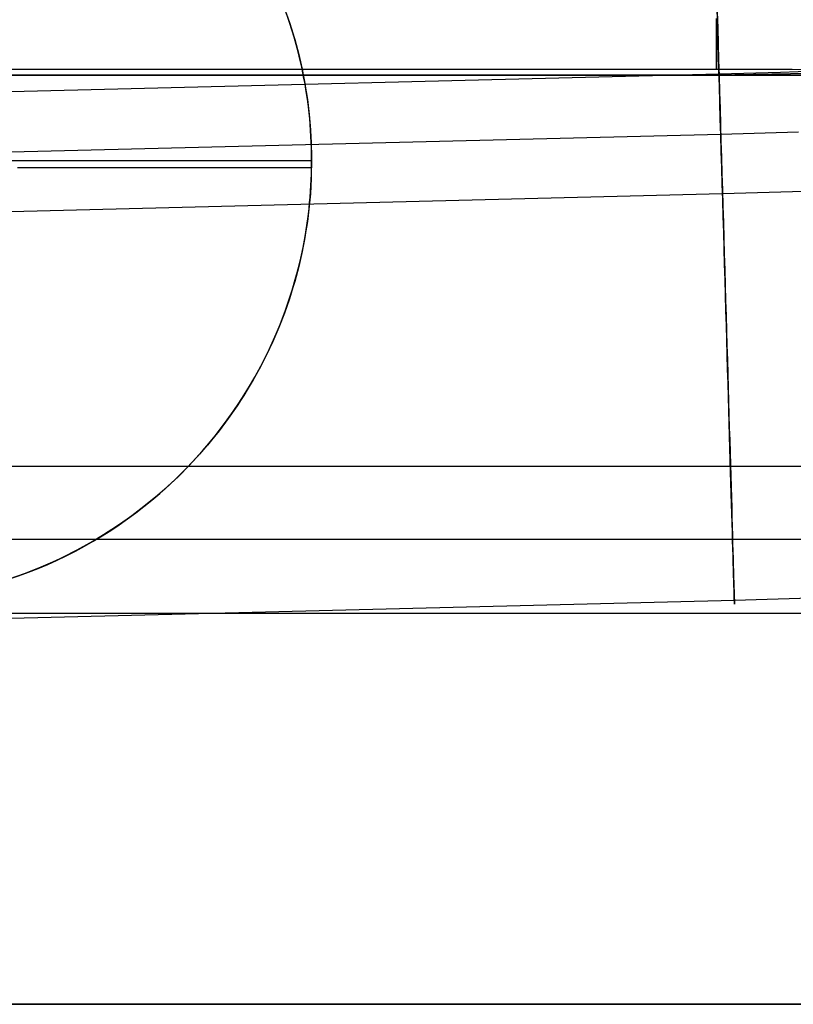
# Model space of a CAD drawing. Header units: millimetres. Extents: x 492 to 1282, y -834 to -234.
# Tile 22 of 93: x 844 to 857, y -834 to -817. Entities that reach past the tile are written whole.
import ezdxf

# ---------------------------------------------------------------- set-up
doc = ezdxf.new("R2010")
doc.units = ezdxf.units.MM
doc.layers.add('Volume$Layer 03', color=7, linetype='Continuous', true_color=0x000000)

msp = doc.modelspace()

# ---------------------------------------------------------------- linework, layer by layer
at = {"layer": 'Volume$Layer 03'}
for p, q in [((848.82, -817.224, -8.01), (848.906, -817.47, -8.01)), ((848.838, -817.273, -13.01), (848.922, -817.519, -13.01)), ((856.19, -817.471, 7.77), (856.182, -817.203, 7.699)), ((848.919, -817.503, -7.627), (848.859, -817.326, -7.568)), ((856.174, -817.41, 194.613), (856.174, -817.531, 194.363)), ((856.174, -817.531, 187.637), (856.174, -817.41, 187.387)), ((856.185, -817.298, -7.725), (856.192, -817.568, -7.793)), ((848.906, -817.47, -8.01), (848.983, -817.719, -8.01)), ((848.975, -817.683, -7.683), (848.919, -817.503, -7.627)), ((848.922, -817.519, -13.01), (848.998, -817.768, -13.01)), ((856.174, -817.531, 194.363), (856.174, -817.643, 194.11)), ((856.174, -817.643, 187.89), (856.174, -817.531, 187.637)), ((856.197, -817.742, 7.831), (856.19, -817.471, 7.77)), ((856.192, -817.568, -7.793), (856.2, -817.839, -7.851)), ((849.027, -817.865, -7.735), (848.975, -817.683, -7.683)), ((848.983, -817.719, -8.01), (849.052, -817.97, -8.01)), ((848.998, -817.768, -13.01), (849.065, -818.02, -13.01)), ((856.174, -817.643, 194.11), (856.174, -817.747, 193.852)), ((856.174, -817.747, 188.148), (856.174, -817.643, 187.89)), ((856.174, -817.747, 193.852), (856.174, -817.841, 193.591)), ((856.174, -817.841, 188.409), (856.174, -817.747, 188.148)), ((856.205, -818.014, 7.883), (856.197, -817.742, 7.831)), ((849.074, -818.05, -7.783), (849.027, -817.865, -7.735)), ((856.174, -817.841, 193.591), (856.174, -817.927, 193.326)), ((856.174, -817.927, 188.674), (856.174, -817.841, 188.409)), ((856.174, -817.927, 193.326), (856.174, -818.003, 193.059)), ((856.174, -818.003, 188.941), (856.174, -817.927, 188.674)), ((856.2, -817.839, -7.851), (856.208, -818.112, -7.899)), ((849.052, -817.97, -8.01), (849.112, -818.224, -8.01)), ((849.065, -818.02, -13.01), (849.123, -818.273, -13.01)), ((849.117, -818.238, -7.826), (849.074, -818.05, -7.783)), ((856.174, -818.003, 193.059), (856.174, -818.07, 192.79)), ((856.174, -818.07, 189.21), (856.174, -818.003, 188.941)), ((856.174, -818.07, 192.79), (856.174, -818.127, 192.518)), ((856.174, -818.127, 189.482), (856.174, -818.07, 189.21)), ((856.213, -818.289, 7.926), (856.205, -818.014, 7.883)), ((856.208, -818.112, -7.899), (856.216, -818.387, -7.939)), ((538.174, -818.272, 191), (856.174, -818.272, 191)), ((849.112, -818.224, -8.01), (849.163, -818.48, -8.01)), ((849.155, -818.428, -7.866), (849.117, -818.238, -7.826)), ((849.123, -818.273, -13.01), (849.172, -818.529, -13.01)), ((856.174, -818.127, 192.518), (856.174, -818.175, 192.245)), ((856.174, -818.175, 189.755), (856.174, -818.127, 189.482)), ((856.174, -818.175, 192.245), (856.174, -818.214, 191.97)), ((856.174, -818.214, 190.03), (856.174, -818.175, 189.755)), ((856.174, -818.214, 191.97), (856.174, -818.242, 191.693)), ((856.174, -818.242, 190.307), (856.174, -818.214, 190.03)), ((856.174, -818.242, 191.693), (856.174, -818.262, 191.416)), ((856.174, -818.262, 190.584), (856.174, -818.242, 190.307)), ((856.174, -818.262, 191.416), (856.174, -818.271, 191.139)), ((856.174, -818.271, 190.861), (856.174, -818.262, 190.584)), ((856.174, -818.271, 191.139), (856.174, -818.271, 190.861)), ((856.174, -818.272, 191), (857.458, -818.274, 190.978)), ((857.458, -818.274, 190.978), (858.741, -818.277, 190.912)), ((538.174, -818.371, 201), (856.174, -818.371, 201)), ((856.174, -818.371, 199), (538.174, -818.371, 199)), ((856.174, -818.371, 200), (538.174, -818.371, 200)), ((856.215, -818.357, 7.935), (623.133, -824.149, 7.935)), ((623.174, -818.371, 383.249), (1236.174, -818.371, 383.249)), ((849.173, -818.523, -7.884), (849.155, -818.428, -7.866)), ((856.174, -818.371, 201), (857.745, -818.344, 201)), ((857.745, -818.344, 199), (856.174, -818.371, 199)), ((857.745, -818.344, 200), (856.174, -818.371, 200)), ((856.174, -818.371, 201), (856.174, -818.371, 199)), ((856.221, -818.564, 7.959), (856.213, -818.289, 7.926)), ((857.262, -818.326, 7.953), (856.215, -818.357, 7.935)), ((856.216, -818.387, -7.939), (856.224, -818.663, -7.968)), ((858.307, -818.293, 8.008), (857.262, -818.326, 7.953)), ((849.163, -818.48, -8.01), (849.206, -818.737, -8.01)), ((849.172, -818.529, -13.01), (849.213, -818.786, -13.01)), ((849.189, -818.62, -7.901), (849.173, -818.523, -7.884)), ((849.204, -818.717, -7.916), (849.189, -818.62, -7.901)), ((856.229, -818.841, 7.982), (856.221, -818.564, 7.959)), ((849.218, -818.815, -7.931), (849.204, -818.717, -7.916)), ((849.206, -818.737, -8.01), (849.239, -818.996, -8.01)), ((849.213, -818.786, -13.01), (849.244, -819.044, -13.01)), ((856.224, -818.663, -7.968), (856.232, -818.94, -7.988)), ((849.23, -818.913, -7.945), (849.218, -818.815, -7.931)), ((849.242, -819.012, -7.957), (849.23, -818.913, -7.945)), ((856.237, -819.118, 7.996), (856.229, -818.841, 7.982)), ((856.232, -818.94, -7.988), (856.24, -819.217, -7.998)), ((849.239, -818.996, -8.01), (849.263, -819.255, -8.01)), ((849.252, -819.112, -7.968), (849.242, -819.012, -7.957)), ((849.244, -819.044, -13.01), (849.267, -819.304, -13.01)), ((849.26, -819.212, -7.978), (849.252, -819.112, -7.968)), ((856.246, -819.396, 8), (856.237, -819.118, 7.996)), ((849.268, -819.312, -7.987), (849.26, -819.212, -7.978)), ((849.263, -819.255, -8.01), (849.279, -819.515, -8.01)), ((856.24, -819.217, -7.998), (856.248, -819.495, -7.999)), ((623.158, -825.167), (856.245, -819.376)), ((849.267, -819.304, -13.01), (849.28, -819.564, -13.01)), ((849.274, -819.414, -7.994), (849.268, -819.312, -7.987)), ((849.279, -819.515, -8), (849.274, -819.414, -7.994)), ((856.245, -819.376), (857.569, -819.336, 0.023)), ((856.254, -819.673, 7.994), (856.246, -819.396, 8)), ((849.282, -819.618, -8.005), (849.279, -819.515, -8)), ((849.279, -819.515, -8.01), (849.285, -819.776, -8.01)), ((849.28, -819.564, -13.01), (849.285, -819.824, -13.01)), ((849.284, -819.721, -8.009), (849.282, -819.618, -8.005)), ((856.248, -819.495, -7.999), (856.257, -819.772, -7.99)), ((849.285, -819.824, -8.011), (849.284, -819.721, -8.009)), ((856.262, -819.95, 7.979), (856.254, -819.673, 7.994)), ((856.257, -819.772, -7.99), (856.265, -820.049, -7.972)), ((834.285, -819.824, -13.01), (849.285, -819.824, -13.01)), ((849.284, -819.952, -8.012), (844.285, -819.952, -8.012)), ((849.285, -819.824, -13.01), (849.28, -820.084, -13.01)), ((849.281, -820.052, -8.011), (849.284, -819.952, -8.012)), ((849.284, -819.952, -8.012), (849.285, -819.824, -8.011)), ((849.285, -819.824, -8.011), (849.285, -819.824, -13.01)), ((856.27, -820.227, 7.955), (856.262, -819.95, 7.979)), ((849.279, -820.13, -8.01), (849.264, -820.39, -8.01)), ((849.28, -820.084, -13.01), (849.267, -820.344, -13.01)), ((849.278, -820.152, -8.01), (849.281, -820.052, -8.011)), ((856.265, -820.049, -7.972), (856.273, -820.325, -7.943)), ((849.267, -820.349, -8.002), (849.273, -820.251, -8.007)), ((849.273, -820.251, -8.007), (849.278, -820.152, -8.01)), ((856.278, -820.502, 7.92), (856.27, -820.227, 7.955)), ((856.275, -820.394, -7.935), (623.184, -826.186, -7.935)), ((849.264, -820.39, -8.01), (849.239, -820.65, -8.01)), ((849.267, -820.344, -13.01), (849.244, -820.604, -13.01)), ((849.251, -820.544, -7.99), (849.259, -820.447, -7.997)), ((849.259, -820.447, -7.997), (849.267, -820.349, -8.002)), ((856.273, -820.325, -7.943), (856.281, -820.6, -7.906)), ((857.877, -820.346, -7.907), (856.275, -820.394, -7.935)), ((849.244, -820.604, -13.01), (849.213, -820.862, -13.01)), ((849.241, -820.641, -7.982), (849.251, -820.544, -7.99)), ((856.286, -820.776, 7.876), (856.278, -820.502, 7.92)), ((856.281, -820.6, -7.906), (856.289, -820.874, -7.858)), ((849.204, -820.928, -7.952), (849.23, -820.737, -7.974)), ((849.239, -820.65, -8.01), (849.206, -820.908, -8.01)), ((849.23, -820.737, -7.974), (849.241, -820.641, -7.982)), ((856.294, -821.049, 7.823), (856.286, -820.776, 7.876)), ((849.206, -820.908, -8.01), (849.164, -821.166, -8.01)), ((849.213, -820.862, -13.01), (849.172, -821.119, -13.01)), ((849.174, -821.117, -7.927), (849.204, -820.928, -7.952)), ((856.289, -820.874, -7.858), (856.296, -821.146, -7.802)), ((849.172, -821.119, -13.01), (849.123, -821.375, -13.01)), ((849.139, -821.304, -7.897), (849.174, -821.117, -7.927)), ((856.302, -821.319, 7.76), (856.294, -821.049, 7.823)), ((849.164, -821.166, -8.01), (849.113, -821.421, -8.01)), ((856.296, -821.146, -7.802), (856.304, -821.415, -7.735)), ((849.113, -821.421, -8.01), (849.053, -821.675, -8.01)), ((849.123, -821.375, -13.01), (849.065, -821.629, -13.01)), ((849.1, -821.488, -7.863), (849.139, -821.304, -7.897)), ((856.309, -821.587, 7.688), (856.302, -821.319, 7.76)), ((856.304, -821.415, -7.735), (856.312, -821.682, -7.66)), ((849.065, -821.629, -13.01), (848.998, -821.88, -13.01)), ((849.056, -821.67, -7.825), (849.1, -821.488, -7.863)), ((856.317, -821.853, 7.607), (856.309, -821.587, 7.688)), ((849.053, -821.675, -8.01), (848.984, -821.927, -8.01)), ((849.008, -821.85, -7.783), (849.056, -821.67, -7.825)), ((856.312, -821.682, -7.66), (856.32, -821.947, -7.575)), ((848.984, -821.927, -8.01), (848.907, -822.176, -8.01)), ((848.998, -821.88, -13.01), (848.922, -822.129, -13.01)), ((848.956, -822.027, -7.738), (849.008, -821.85, -7.783)), ((856.325, -822.115, 7.516), (856.317, -821.853, 7.607)), ((856.32, -821.947, -7.575), (856.327, -822.208, -7.481)), ((848.922, -822.129, -13.01), (848.838, -822.376, -13.01)), ((848.9, -822.202, -7.688), (848.956, -822.027, -7.738)), ((856.332, -822.374, 7.416), (856.325, -822.115, 7.516)), ((848.907, -822.176, -8.01), (848.821, -822.422, -8.01)), ((848.84, -822.374, -7.636), (848.9, -822.202, -7.688)), ((856.327, -822.208, -7.481), (856.335, -822.466, -7.379)), ((848.821, -822.422, -8.01), (848.726, -822.665, -8.01)), ((848.838, -822.376, -13.01), (848.745, -822.619, -13.01)), ((848.776, -822.544, -7.579), (848.84, -822.374, -7.636)), ((856.34, -822.63, 7.308), (856.332, -822.374, 7.416)), ((856.335, -822.466, -7.379), (856.342, -822.72, -7.267)), ((848.745, -822.619, -13.01), (848.644, -822.859, -13.01)), ((848.709, -822.711, -7.52), (848.776, -822.544, -7.579)), ((856.347, -822.881, 7.19), (856.34, -822.63, 7.308)), ((848.726, -822.665, -8.01), (848.623, -822.905, -8.01)), ((848.637, -822.876, -7.457), (848.709, -822.711, -7.52)), ((856.342, -822.72, -7.267), (856.35, -822.97, -7.146)), ((848.623, -822.905, -8.01), (848.512, -823.14, -8.01)), ((848.644, -822.859, -13.01), (848.534, -823.095, -13.01)), ((848.563, -823.038, -7.391), (848.637, -822.876, -7.457)), ((856.354, -823.128, 7.064), (856.347, -822.881, 7.19)), ((856.35, -822.97, -7.146), (856.357, -823.216, -7.017)), ((848.512, -823.14, -8.01), (848.392, -823.372, -8.01)), ((848.534, -823.095, -13.01), (848.416, -823.327, -13.01)), ((848.484, -823.198, -7.322), (848.563, -823.038, -7.391)), ((856.361, -823.371, 6.93), (856.354, -823.128, 7.064)), ((848.403, -823.354, -7.25), (848.484, -823.198, -7.322)), ((856.357, -823.216, -7.017), (856.364, -823.457, -6.88)), ((848.392, -823.372, -8.01), (848.265, -823.6, -8.01)), ((848.416, -823.327, -13.01), (848.291, -823.555, -13.01)), ((848.318, -823.508, -7.176), (848.403, -823.354, -7.25)), ((856.368, -823.609, 6.787), (856.361, -823.371, 6.93)), ((856.364, -823.457, -6.88), (856.371, -823.693, -6.734)), ((848.265, -823.6, -8.01), (848.13, -823.823, -8.01)), ((848.291, -823.555, -13.01), (848.157, -823.779, -13.01)), ((848.23, -823.66, -7.099), (848.318, -823.508, -7.176)), ((856.375, -823.842, 6.636), (856.368, -823.609, 6.787)), ((848.157, -823.779, -13.01), (848.016, -823.998, -13.01)), ((848.046, -823.954, -6.937), (848.14, -823.808, -7.019)), ((848.14, -823.808, -7.019), (848.23, -823.66, -7.099)), ((856.371, -823.693, -6.734), (856.377, -823.924, -6.58)), ((847.949, -824.096, -6.853), (848.046, -823.954, -6.937)), ((848.13, -823.823, -8.01), (847.987, -824.041, -8.01)), ((856.382, -824.07, 6.477), (856.375, -823.842, 6.636)), ((856.377, -823.924, -6.58), (856.384, -824.15, -6.418)), ((847.987, -824.041, -8.01), (847.837, -824.254, -8.01)), ((847.85, -824.236, -6.767), (847.949, -824.096, -6.853)), ((848.016, -823.998, -13.01), (847.868, -824.211, -13.01)), ((856.388, -824.292, 6.31), (856.382, -824.07, 6.477)), ((847.837, -824.254, -8.01), (847.679, -824.462, -8.01)), ((847.868, -824.211, -13.01), (847.712, -824.42, -13.01)), ((847.748, -824.372, -6.679), (847.85, -824.236, -6.767)), ((856.384, -824.15, -6.418), (856.39, -824.369, -6.248)), ((856.394, -824.508, 6.135), (856.388, -824.292, 6.31)), ((847.679, -824.462, -8.01), (847.514, -824.664, -8.01)), ((847.712, -824.42, -13.01), (847.549, -824.623, -13.01)), ((847.644, -824.506, -6.588), (847.748, -824.372, -6.679)), ((856.39, -824.369, -6.248), (856.396, -824.583, -6.071)), ((847.549, -824.623, -13.01), (847.379, -824.82, -13.01)), ((847.428, -824.764, -6.403), (847.537, -824.637, -6.496)), ((847.537, -824.637, -6.496), (847.644, -824.506, -6.588)), ((856.4, -824.717, 5.954), (856.394, -824.508, 6.135)), ((856.396, -824.583, -6.071), (856.403, -824.791, -5.887)), ((847.317, -824.888, -6.307), (847.428, -824.764, -6.403)), ((847.514, -824.664, -8.01), (847.342, -824.86, -8.01)), ((856.406, -824.921, 5.765), (856.4, -824.717, 5.954)), ((856.403, -824.791, -5.887), (856.408, -824.992, -5.695)), ((847.342, -824.86, -8.01), (847.164, -825.05, -8.01)), ((847.379, -824.82, -13.01), (847.202, -825.011, -13.01)), ((847.203, -825.01, -6.211), (847.317, -824.888, -6.307)), ((856.412, -825.117, 5.569), (856.406, -824.921, 5.765)), ((623.174, -825.023, 374.098), (1236.174, -825.023, 374.098)), ((846.962, -825.25, -6.006), (847.088, -825.127, -6.113)), ((847.164, -825.05, -8.01), (846.979, -825.234, -8.01)), ((847.202, -825.011, -13.01), (847.019, -825.196, -13.01)), ((847.088, -825.127, -6.113), (847.203, -825.01, -6.211)), ((856.408, -824.992, -5.695), (856.414, -825.186, -5.497)), ((856.418, -825.307, 5.366), (856.412, -825.117, 5.569)), ((846.979, -825.234, -8.01), (846.788, -825.412, -8.01)), ((847.019, -825.196, -13.01), (846.829, -825.374, -13.01)), ((846.834, -825.37, -5.898), (846.962, -825.25, -6.006)), ((856.414, -825.186, -5.497), (856.419, -825.373, -5.292)), ((856.423, -825.49, 5.157), (856.418, -825.307, 5.366)), ((846.569, -825.6, -5.677), (846.703, -825.487, -5.788)), ((846.788, -825.412, -8.01), (846.591, -825.582, -8.01)), ((846.829, -825.374, -13.01), (846.633, -825.546, -13.01)), ((846.703, -825.487, -5.788), (846.834, -825.37, -5.898)), ((856.419, -825.373, -5.292), (856.425, -825.553, -5.08)), ((846.591, -825.582, -8.01), (846.387, -825.746, -8.01)), ((846.633, -825.546, -13.01), (846.432, -825.711, -13.01)), ((846.433, -825.71, -5.565), (846.569, -825.6, -5.677)), ((856.428, -825.665, 4.941), (856.423, -825.49, 5.157)), ((856.425, -825.553, -5.08), (856.43, -825.726, -4.863)), ((846.154, -825.92, -5.338), (846.295, -825.817, -5.452)), ((846.387, -825.746, -8.01), (846.179, -825.902, -8.01)), ((846.432, -825.711, -13.01), (846.225, -825.869, -13.01)), ((846.295, -825.817, -5.452), (846.433, -825.71, -5.565)), ((856.433, -825.832, 4.72), (856.428, -825.665, 4.941)), ((856.43, -825.726, -4.863), (856.434, -825.89, -4.639)), ((846.179, -825.902, -8.01), (845.965, -826.051, -8.01)), ((846.225, -825.869, -13.01), (846.012, -826.019, -13.01)), ((846.012, -826.02, -5.224), (846.154, -825.92, -5.338)), ((856.437, -825.992, 4.493), (856.433, -825.832, 4.72)), ((856.434, -825.89, -4.639), (856.439, -826.047, -4.41)), ((845.72, -826.209, -4.995), (845.867, -826.116, -5.11)), ((845.965, -826.051, -8.01), (845.746, -826.193, -8.01)), ((846.012, -826.019, -13.01), (845.795, -826.162, -13.01)), ((845.867, -826.116, -5.11), (846.012, -826.02, -5.224)), ((856.442, -826.144, 4.261), (856.437, -825.992, 4.493)), ((856.439, -826.047, -4.41), (856.443, -826.196, -4.176)), ((856.446, -826.288, 4.023), (856.442, -826.144, 4.261)), ((1236.174, -826.272, 382), (623.174, -826.272, 382)), ((845.572, -826.297, -13.01), (845.345, -826.425, -13.01)), ((845.42, -826.385, -4.767), (845.571, -826.299, -4.881)), ((845.746, -826.193, -8.01), (845.522, -826.327, -8.01)), ((845.571, -826.299, -4.881), (845.72, -826.209, -4.995)), ((845.795, -826.162, -13.01), (845.572, -826.297, -13.01)), ((856.443, -826.196, -4.176), (856.447, -826.337, -3.937)), ((856.45, -826.423, 3.781), (856.446, -826.288, 4.023)), ((845.294, -826.453, -8.01), (845.061, -826.571, -8.01)), ((845.112, -826.546, -4.542), (845.267, -826.467, -4.654)), ((845.345, -826.425, -13.01), (845.114, -826.545, -13.01)), ((845.267, -826.467, -4.654), (845.42, -826.385, -4.767)), ((845.522, -826.327, -8.01), (845.294, -826.453, -8.01)), ((856.447, -826.337, -3.937), (856.451, -826.47, -3.693)), ((856.454, -826.55, 3.534), (856.45, -826.423, 3.781)), ((856.451, -826.47, -3.693), (856.455, -826.593, -3.444)), ((844.879, -826.656, -13.01), (844.64, -826.759, -13.01)), ((844.797, -826.693, -4.321), (844.955, -826.621, -4.431)), ((845.061, -826.571, -8.01), (844.824, -826.681, -8.01)), ((845.114, -826.545, -13.01), (844.879, -826.656, -13.01)), ((844.955, -826.621, -4.431), (845.112, -826.546, -4.542)), ((856.457, -826.668, 3.282), (856.454, -826.55, 3.534)), ((856.455, -826.593, -3.444), (856.458, -826.709, -3.192)), ((844.584, -826.782, -8.01), (844.341, -826.875, -8.01)), ((844.64, -826.759, -13.01), (844.398, -826.854, -13.01)), ((844.468, -826.827, -4.102), (844.634, -826.762, -4.211)), ((844.824, -826.681, -8.01), (844.584, -826.782, -8.01)), ((844.634, -826.762, -4.211), (844.797, -826.693, -4.321)), ((856.46, -826.778, 3.027), (856.457, -826.668, 3.282)), ((856.458, -826.709, -3.192), (856.461, -826.815, -2.935)), ((856.463, -826.878, 2.768), (856.46, -826.778, 3.027)), ((856.461, -826.815, -2.935), (856.464, -826.912, -2.675)), ((844.341, -826.875, -8.01), (844.094, -826.96, -8.01)), ((844.398, -826.854, -13.01), (844.152, -826.941, -13.01)), ((844.298, -826.89, -3.995), (844.468, -826.827, -4.102)), ((856.466, -826.97, 2.506), (856.463, -826.878, 2.768)), ((856.464, -826.912, -2.675), (856.467, -827, -2.412)), ((856.468, -827.052, 2.241), (856.466, -826.97, 2.506)), ((856.467, -827, -2.412), (856.469, -827.08, -2.145)), ((856.47, -827.125, 1.973), (856.468, -827.052, 2.241)), ((856.469, -827.08, -2.145), (856.471, -827.149, -1.877)), ((856.472, -827.189, 1.703), (856.47, -827.125, 1.973)), ((856.471, -827.149, -1.877), (856.473, -827.21, -1.606)), ((856.476, -827.307, 1.019), (623.356, -833.1, 1.019)), ((856.474, -827.244, 1.43), (856.472, -827.189, 1.703)), ((856.473, -827.21, -1.606), (856.474, -827.261, -1.333)), ((856.475, -827.289, 1.156), (856.474, -827.244, 1.43)), ((856.474, -827.261, -1.333), (856.476, -827.302, -1.058)), ((856.476, -827.324, 0.881), (856.475, -827.289, 1.156)), ((857.776, -827.268, 1.041), (856.476, -827.307, 1.019)), ((856.476, -827.302, -1.058), (856.476, -827.334, -0.782)), ((856.477, -827.35, 0.604), (856.476, -827.324, 0.881)), ((856.476, -827.334, -0.782), (856.477, -827.357, -0.505)), ((856.477, -827.366, 0.327), (856.477, -827.35, 0.604)), ((856.477, -827.357, -0.505), (856.478, -827.369, -0.228)), ((856.478, -827.372, 0.05), (856.477, -827.366, 0.327)), ((856.478, -827.369, -0.228), (856.478, -827.372, 0.05)), ((623.174, -827.522, 389.902), (1236.174, -827.522, 389.902)), ((623.174, -834.174, 380.751), (1236.174, -834.174, 380.751)), ((1236.176, -834.174, 390), (748.173, -834.174, 390)), ((748.173, -834.174, 392.5), (1236.176, -834.174, 392.5)), ((1236.176, -834.174, 391.25), (748.173, -834.174, 391.25))]:
    msp.add_line(p, q, dxfattribs=at)

doc.saveas('drawing.dxf')
